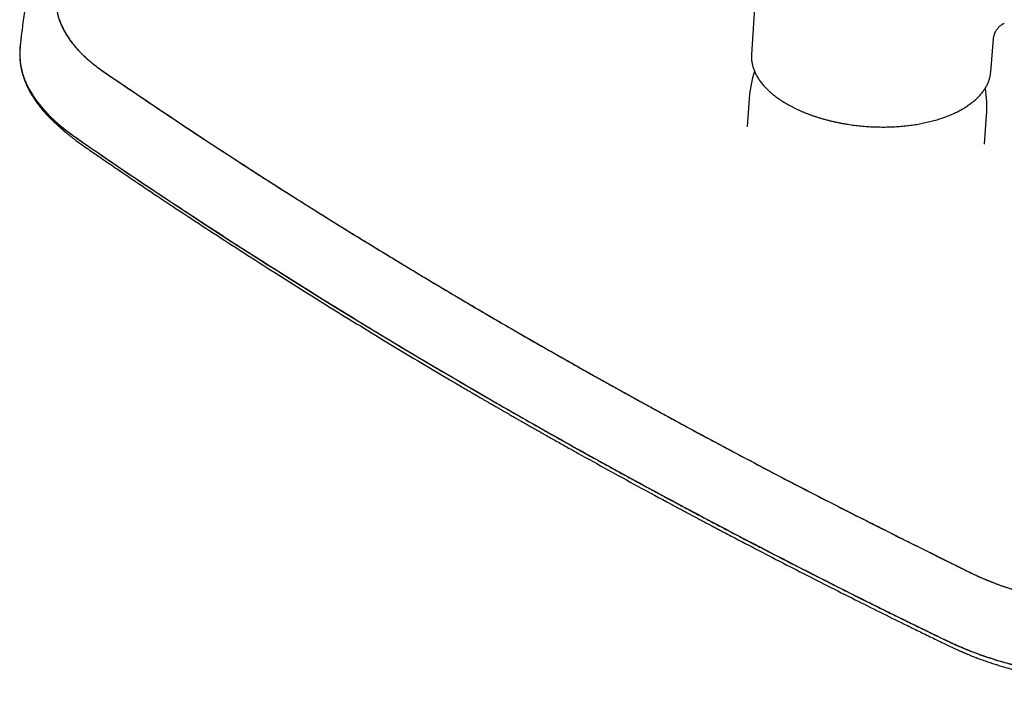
# Model space of a CAD drawing. Header units: millimetres. Extents: x 8 to 1937, y 12 to 2736.
# Tile 39 of 135: x 1323 to 1529, y 979 to 1118. Entities that reach past the tile are written whole.
import ezdxf

# ---------------------------------------------------------------- set-up
doc = ezdxf.new("R2010")
doc.units = ezdxf.units.MM

msp = doc.modelspace()

# ---------------------------------------------------------------- linework, layer by layer
at = {"color": 7, "linetype": 'Continuous', "lineweight": 30}
for p, q in [((1477.51, 1131.46), (1476.25, 1111.08)), ((1526.52, 1107.43), (1527.1, 1114.41)), ((1322.62, 1112.88), (1322.57, 1112.43)), ((1323.69, 1105.52), (1323.78, 1105.31)), ((1475.77, 1101.87), (1475.34, 1095.88)), ((1525.21, 1092.26), (1525.64, 1098.25)), ((1330.48, 1096.25), (1330.37, 1096.34)), ((1331.67, 1095.19), (1332.33, 1094.63)), ((1333.37, 1094.34), (1333.53, 1094.21)), ((1525.21, 1092.27), (1525.21, 1092.26))]:
    msp.add_line(p, q, dxfattribs=at)
at = {"color": 7, "linetype": 'Continuous', "lineweight": 30, "flags": 128}
for points in [[(1322.58, 1112.56), (1322.54, 1112.07), (1322.51, 1111.34), (1322.54, 1110.36), (1322.58, 1109.92), (1322.59, 1109.73), (1322.6, 1109.7), (1322.6, 1109.68), (1322.6, 1109.65), (1322.61, 1109.63), (1322.61, 1109.6), (1322.61, 1109.57), (1322.75, 1108.65), (1322.95, 1107.76), (1323.19, 1106.88), (1323.48, 1106.04), (1323.81, 1105.22), (1324.17, 1104.45), (1324.55, 1103.7), (1324.97, 1102.99), (1325.4, 1102.3), (1325.85, 1101.63), (1326.32, 1100.98), (1326.8, 1100.37), (1327.28, 1099.79), (1327.77, 1099.24), (1328.25, 1098.72), (1328.73, 1098.23), (1329.19, 1097.77), (1329.65, 1097.34), (1330.16, 1096.87), (1330.66, 1096.44), (1331.13, 1096.05), (1331.58, 1095.68), (1332, 1095.35), (1332.4, 1095.04), (1332.76, 1094.77), (1333.09, 1094.52), (1333.39, 1094.31), (1333.66, 1094.12), (1333.88, 1093.96), (1334.08, 1093.82), (1334.23, 1093.71), (1334.34, 1093.63), (1334.42, 1093.58), (1334.45, 1093.56), (1334.46, 1093.56), (1334.46, 1093.55), (1334.46, 1093.55), (1334.46, 1093.55), (1334.46, 1093.55), (1334.46, 1093.55), (1334.46, 1093.55), (1334.46, 1093.55), (1334.46, 1093.55), (1334.46, 1093.55), (1335.01, 1093.17), (1335.51, 1092.83), (1335.96, 1092.51), (1336.37, 1092.24), (1336.73, 1091.99), (1337.05, 1091.77), (1337.31, 1091.59), (1337.43, 1091.51), (1337.55, 1091.43), (1337.76, 1091.29), (1337.97, 1091.14), (1338.18, 1091), (1338.39, 1090.85), (1339.41, 1090.16), (1340.82, 1089.19), (1342.28, 1088.19), (1343.79, 1087.16), (1345.19, 1086.21), (1346.63, 1085.24), (1348.1, 1084.25), (1349.62, 1083.23), (1351.18, 1082.19), (1352.79, 1081.12), (1354.44, 1080.02), (1356.13, 1078.91), (1357.87, 1077.76), (1359.64, 1076.6), (1361.46, 1075.41), (1363.32, 1074.2), (1365.11, 1073.04), (1366.95, 1071.86), (1368.83, 1070.65), (1370.75, 1069.42), (1372.71, 1068.17), (1374.52, 1067.02), (1376.36, 1065.85), (1378.23, 1064.67), (1380.15, 1063.47), (1382.1, 1062.25), (1384.09, 1061.01), (1386.11, 1059.76), (1388.37, 1058.36), (1390.67, 1056.95), (1393.01, 1055.51), (1395.39, 1054.06), (1397.82, 1052.59), (1400.29, 1051.1), (1402.81, 1049.59), (1405.37, 1048.06), (1407.97, 1046.52), (1410.62, 1044.95), (1413.27, 1043.39), (1415.96, 1041.82), (1418.68, 1040.24), (1421.45, 1038.63)], [(1526.46, 1106.88), (1526.49, 1107.13), (1526.52, 1107.43)]]:
    msp.add_lwpolyline(points, dxfattribs=at)
at = {"color": 7, "linetype": 'Continuous', "lineweight": 30}
for centre, radius, start, end in [((1483.2, 1110.64), 6.96, 176.439, 180.978), ((1500.71, 1100.06), 25, 162.4922, 175.8483), ((1500.71, 1100.06), 25, 355.8483, 9.1617)]:
    msp.add_arc(centre, radius, start, end, dxfattribs=at)
for points, knots in [([(1377.23, 1158.24), (1376.48, 1157.88), (1374.99, 1157.17), (1372.81, 1156.09), (1370.7, 1155.03), (1368.66, 1153.97), (1366.69, 1152.93), (1364.78, 1151.91), (1362.98, 1150.93), (1361.28, 1150), (1359.69, 1149.11), (1358.15, 1148.23), (1356.66, 1147.37), (1355.22, 1146.53), (1354.18, 1145.91), (1353.49, 1145.5), (1353.15, 1145.29), (1352.77, 1145.06), (1352.38, 1144.82), (1351.62, 1144.36), (1350.56, 1143.7), (1349.2, 1142.86), (1347.86, 1142.02), (1346.49, 1141.14), (1345.09, 1140.23), (1343.75, 1139.34), (1342.46, 1138.47), (1341.22, 1137.61), (1340.16, 1136.87), (1339.28, 1136.23), (1338.58, 1135.72), (1338.11, 1135.37), (1337.85, 1135.17), (1337.77, 1135.11), (1337.69, 1135.05), (1337.61, 1134.99), (1337.53, 1134.93), (1337.14, 1134.64), (1336.46, 1134.1), (1335.54, 1133.31), (1334.7, 1132.52), (1333.94, 1131.73), (1333.33, 1131.03), (1332.85, 1130.41), (1332.47, 1129.89), (1332.12, 1129.35), (1331.79, 1128.8), (1331.48, 1128.22), (1331.15, 1127.54), (1330.83, 1126.75), (1330.54, 1125.86), (1330.32, 1124.96), (1330.17, 1124.06), (1330.09, 1123.16), (1330.09, 1122.26), (1330.15, 1121.36), (1330.28, 1120.45), (1330.47, 1119.54), (1330.73, 1118.63), (1331.07, 1117.71), (1331.46, 1116.8), (1331.93, 1115.9), (1332.37, 1115.16), (1332.76, 1114.57), (1333.06, 1114.13), (1333.38, 1113.7), (1333.72, 1113.26), (1334.08, 1112.83), (1334.45, 1112.4), (1334.83, 1111.98), (1335.32, 1111.47), (1335.91, 1110.88), (1336.64, 1110.21), (1337.32, 1109.62), (1337.94, 1109.11), (1338.48, 1108.69), (1338.85, 1108.41), (1339.06, 1108.26), (1339.11, 1108.22), (1339.16, 1108.18), (1339.21, 1108.14), (1339.26, 1108.11), (1339.31, 1108.07), (1339.36, 1108.03), (1339.45, 1107.97), (1339.59, 1107.87), (1339.79, 1107.73), (1340.04, 1107.56), (1340.33, 1107.36), (1340.67, 1107.13), (1341.03, 1106.88), (1341.41, 1106.62), (1341.8, 1106.36), (1342.22, 1106.07), (1342.65, 1105.78), (1343.1, 1105.48), (1343.42, 1105.26), (1343.63, 1105.11), (1343.72, 1105.05), (1343.82, 1104.99), (1343.91, 1104.92), (1344.01, 1104.86), (1344.1, 1104.79), (1344.2, 1104.73), (1345.87, 1103.6), (1349.14, 1101.39), (1354.03, 1098.12), (1358.98, 1094.82), (1364, 1091.51), (1369.26, 1088.09), (1374.75, 1084.55), (1378.81, 1081.97), (1381.22, 1080.45), (1381.95, 1079.99), (1382.68, 1079.53), (1383.41, 1079.07), (1384.13, 1078.63), (1384.81, 1078.2), (1385.81, 1077.57), (1387.17, 1076.72), (1389.1, 1075.53), (1391.24, 1074.2), (1393.6, 1072.75), (1396.01, 1071.28), (1398.48, 1069.77), (1400.99, 1068.25), (1403.56, 1066.69), (1406.18, 1065.11), (1408.9, 1063.48), (1411.72, 1061.8), (1414.64, 1060.06), (1417.62, 1058.3), (1420.67, 1056.52), (1423.77, 1054.7), (1425.87, 1053.49), (1426.93, 1052.88)], [0, 0, 0, 0, 0.01299, 0.025697, 0.03812, 0.050259, 0.062114, 0.073685, 0.084971, 0.095067, 0.104923, 0.11454, 0.123921, 0.133065, 0.141977, 0.143982, 0.146239, 0.148715, 0.151257, 0.153784, 0.16356, 0.172088, 0.180428, 0.190113, 0.199534, 0.208692, 0.217589, 0.226222, 0.234591, 0.239968, 0.24523, 0.249764, 0.250351, 0.250936, 0.25152, 0.252103, 0.252683, 0.253263, 0.260819, 0.268209, 0.275441, 0.282522, 0.289465, 0.293942, 0.298366, 0.302776, 0.307401, 0.312164, 0.316887, 0.324037, 0.331122, 0.338159, 0.345166, 0.352157, 0.359024, 0.365903, 0.372807, 0.379745, 0.386797, 0.393823, 0.400833, 0.407838, 0.41485, 0.418299, 0.421753, 0.425214, 0.428684, 0.432163, 0.435653, 0.439156, 0.442673, 0.448275, 0.453939, 0.459673, 0.463499, 0.46736, 0.470788, 0.471127, 0.471465, 0.471804, 0.472144, 0.472483, 0.472823, 0.473163, 0.473504, 0.474524, 0.475827, 0.477412, 0.479279, 0.48143, 0.483863, 0.486127, 0.48859, 0.491253, 0.494118, 0.496804, 0.499646, 0.500223, 0.500805, 0.501394, 0.501988, 0.502589, 0.503195, 0.503808, 0.504427, 0.534762, 0.565352, 0.596172, 0.627198, 0.658407, 0.692934, 0.727672, 0.732054, 0.73644, 0.74083, 0.745223, 0.74962, 0.75372, 0.75742, 0.767705, 0.77815, 0.791877, 0.805873, 0.820141, 0.834681, 0.849493, 0.864577, 0.879934, 0.895562, 0.912226, 0.929187, 0.946445, 0.964001, 0.981852, 1, 1, 1, 1]), ([(1377.23, 1158.24), (1376.06, 1157.68), (1373.72, 1156.56), (1370.28, 1154.83), (1366.89, 1153.07), (1363.56, 1151.28), (1360.27, 1149.46), (1357.05, 1147.61), (1354.12, 1145.88), (1351.47, 1144.27), (1349.09, 1142.78), (1346.75, 1141.28), (1344.73, 1139.95), (1343.02, 1138.79), (1341.59, 1137.83), (1340.18, 1136.85), (1338.79, 1135.87), (1337.56, 1134.96), (1336.5, 1134.14), (1335.6, 1133.39), (1334.76, 1132.62), (1333.99, 1131.83), (1333.29, 1131.02), (1332.67, 1130.2), (1332.12, 1129.36), (1331.63, 1128.52), (1331.21, 1127.66), (1330.85, 1126.78), (1330.56, 1125.89), (1330.34, 1124.99), (1330.18, 1124.08), (1330.11, 1123.16), (1330.1, 1122.25), (1330.16, 1121.34), (1330.28, 1120.43), (1330.48, 1119.51), (1330.74, 1118.6), (1331.08, 1117.68), (1331.49, 1116.76), (1331.97, 1115.84), (1332.51, 1114.94), (1333.11, 1114.06), (1333.78, 1113.19), (1334.49, 1112.34), (1335.27, 1111.51), (1336.11, 1110.68), (1337.01, 1109.87), (1337.97, 1109.08), (1338.98, 1108.31), (1340.14, 1107.47), (1341.46, 1106.57), (1342.91, 1105.6), (1345.72, 1103.71), (1349.85, 1100.88), (1355.42, 1097.17), (1361, 1093.47), (1366.64, 1089.79), (1372.31, 1086.12), (1378.02, 1082.47), (1383.78, 1078.84), (1389.67, 1075.16), (1395.69, 1071.45), (1401.85, 1067.7), (1408.05, 1063.97), (1414.3, 1060.25), (1420.59, 1056.55), (1424.81, 1054.1), (1426.93, 1052.88)], [0, 0, 0, 0, 0.02021, 0.040416, 0.060622, 0.080835, 0.10106, 0.121302, 0.14157, 0.157196, 0.172835, 0.188482, 0.204131, 0.213967, 0.223803, 0.23364, 0.243479, 0.253321, 0.260431, 0.267526, 0.27461, 0.281696, 0.288802, 0.295798, 0.302793, 0.30977, 0.316716, 0.323774, 0.330828, 0.337892, 0.344976, 0.352087, 0.359084, 0.366076, 0.373048, 0.379988, 0.387044, 0.394104, 0.40118, 0.408283, 0.415394, 0.422358, 0.429288, 0.436172, 0.443002, 0.449926, 0.456833, 0.463734, 0.47064, 0.477558, 0.486635, 0.495722, 0.504809, 0.539487, 0.574159, 0.608825, 0.643486, 0.678145, 0.712803, 0.747463, 0.782126, 0.818441, 0.854757, 0.891072, 0.927384, 0.963694, 1, 1, 1, 1]), ([(1323.55, 1120.05), (1323.45, 1119.43), (1323.26, 1118.22), (1323.01, 1116.39), (1322.82, 1114.9), (1322.71, 1113.86), (1322.64, 1113.19), (1322.6, 1112.8), (1322.58, 1112.56)], [0, 0, 0, 0, 0.24738, 0.489361, 0.730461, 0.84622, 0.901304, 1, 1, 1, 1]), ([(1527.1, 1114.41), (1527.12, 1114.53), (1527.14, 1114.75), (1527.2, 1115.04), (1527.27, 1115.27), (1527.32, 1115.42), (1527.36, 1115.53), (1527.39, 1115.59), (1527.43, 1115.68), (1527.47, 1115.78), (1527.55, 1115.94), (1527.66, 1116.13), (1527.79, 1116.34), (1527.92, 1116.51), (1528.05, 1116.67), (1528.22, 1116.86), (1528.41, 1117.04), (1528.6, 1117.2), (1528.74, 1117.3), (1528.82, 1117.36), (1528.88, 1117.4), (1528.99, 1117.47), (1529.15, 1117.56), (1529.29, 1117.63), (1529.36, 1117.67)], [0, 0, 0, 0, 0.083252, 0.154207, 0.212512, 0.251971, 0.283544, 0.310297, 0.33743, 0.365948, 0.39651, 0.466443, 0.525275, 0.565937, 0.614934, 0.672809, 0.738735, 0.797797, 0.842116, 0.853909, 0.869941, 0.892834, 0.939516, 1, 1, 1, 1]), ([(1322.55, 1112.23), (1322.55, 1112.22), (1322.54, 1112.14), (1322.53, 1111.99), (1322.52, 1111.75), (1322.51, 1111.5), (1322.51, 1111.24), (1322.51, 1110.92), (1322.52, 1110.53), (1322.55, 1110.1), (1322.58, 1109.73), (1322.61, 1109.42), (1322.65, 1109.16), (1322.68, 1108.94), (1322.71, 1108.74), (1322.74, 1108.55), (1322.78, 1108.35), (1322.82, 1108.16), (1322.86, 1107.96), (1322.91, 1107.75), (1322.96, 1107.52), (1323.03, 1107.25), (1323.1, 1106.99), (1323.18, 1106.75), (1323.25, 1106.53), (1323.32, 1106.31), (1323.38, 1106.12), (1323.44, 1105.96), (1323.48, 1105.84), (1323.52, 1105.75), (1323.54, 1105.67), (1323.57, 1105.6), (1323.61, 1105.51), (1323.65, 1105.41), (1323.71, 1105.26), (1323.79, 1105.05), (1323.9, 1104.79), (1324.05, 1104.46), (1324.24, 1104.08), (1324.45, 1103.65), (1324.67, 1103.24), (1324.9, 1102.84), (1325.13, 1102.46), (1325.34, 1102.11), (1325.53, 1101.83), (1325.67, 1101.61), (1325.79, 1101.44), (1325.89, 1101.3), (1325.98, 1101.17), (1326.07, 1101.04), (1326.18, 1100.89), (1326.32, 1100.7), (1326.49, 1100.48), (1326.7, 1100.2), (1326.95, 1099.89), (1327.25, 1099.53), (1327.57, 1099.15), (1327.92, 1098.76), (1328.27, 1098.38), (1328.66, 1097.97), (1329.09, 1097.54), (1329.55, 1097.1), (1329.97, 1096.7), (1330.25, 1096.45), (1330.37, 1096.34)], [0, 0, 0, 0, 0.001395, 0.013342, 0.027051, 0.042522, 0.059145, 0.075313, 0.103557, 0.13, 0.154651, 0.172148, 0.18772, 0.20128, 0.212847, 0.224052, 0.235981, 0.248633, 0.259169, 0.271351, 0.285463, 0.301507, 0.319487, 0.332313, 0.345973, 0.35965, 0.371362, 0.381017, 0.38861, 0.39414, 0.397884, 0.402164, 0.407501, 0.413896, 0.42135, 0.435208, 0.451689, 0.469257, 0.49639, 0.522811, 0.54852, 0.57352, 0.597412, 0.619248, 0.638992, 0.651356, 0.662259, 0.671296, 0.678556, 0.686602, 0.696626, 0.708625, 0.722595, 0.740979, 0.761945, 0.785495, 0.811592, 0.837967, 0.863333, 0.887693, 0.91955, 0.94951, 0.977573, 1, 1, 1, 1]), ([(1322.57, 1112.55), (1322.57, 1112.5), (1322.56, 1112.4), (1322.56, 1112.32), (1322.55, 1112.29)], [0, 0, 0, 0, 0.596267, 1, 1, 1, 1]), ([(1476.23, 1110.51), (1476.23, 1110.46), (1476.24, 1110.3), (1476.26, 1110.01), (1476.3, 1109.64), (1476.36, 1109.28), (1476.43, 1108.91), (1476.53, 1108.54), (1476.64, 1108.17), (1476.78, 1107.81), (1476.93, 1107.44), (1477.1, 1107.08), (1477.29, 1106.72), (1477.49, 1106.36), (1477.71, 1106), (1477.96, 1105.65), (1478.21, 1105.29), (1478.49, 1104.95), (1478.78, 1104.6), (1479.09, 1104.26), (1479.42, 1103.92), (1479.76, 1103.58), (1480.12, 1103.25), (1480.5, 1102.93), (1480.89, 1102.61), (1481.29, 1102.29), (1481.71, 1101.98), (1482.14, 1101.68), (1482.59, 1101.38), (1483.06, 1101.09), (1483.43, 1100.87), (1483.64, 1100.74), (1483.7, 1100.71)], [0, 0, 0, 0, 0.012348, 0.046808, 0.081284, 0.115786, 0.150321, 0.184893, 0.219508, 0.254167, 0.288872, 0.323622, 0.358416, 0.39325, 0.428121, 0.463027, 0.497962, 0.532922, 0.567905, 0.602905, 0.637919, 0.672945, 0.707979, 0.743019, 0.778063, 0.81311, 0.848156, 0.883201, 0.918245, 0.953285, 0.988323, 1, 1, 1, 1]), ([(1483.7, 1100.71), (1483.78, 1100.66), (1484.03, 1100.52), (1484.45, 1100.29), (1484.96, 1100.02), (1485.49, 1099.76), (1486.03, 1099.5), (1486.57, 1099.26), (1487.13, 1099.02), (1487.7, 1098.79), (1488.28, 1098.56), (1488.87, 1098.35), (1489.47, 1098.14), (1490.07, 1097.94), (1490.69, 1097.75), (1491.31, 1097.57), (1491.94, 1097.4), (1492.58, 1097.23), (1493.22, 1097.08), (1493.87, 1096.93), (1494.52, 1096.79), (1495.18, 1096.66), (1495.85, 1096.54), (1496.52, 1096.43), (1497.19, 1096.33), (1497.86, 1096.24), (1498.54, 1096.16), (1499.22, 1096.09), (1499.9, 1096.03), (1500.59, 1095.98), (1501.27, 1095.93), (1501.95, 1095.9), (1502.64, 1095.88), (1503.32, 1095.87), (1504, 1095.86), (1504.68, 1095.87), (1505.35, 1095.89), (1506.03, 1095.91), (1506.7, 1095.95), (1507.36, 1096), (1508.02, 1096.05), (1508.68, 1096.12), (1509.33, 1096.19), (1509.98, 1096.28), (1510.62, 1096.37), (1511.25, 1096.48), (1511.87, 1096.59), (1512.49, 1096.72), (1513.1, 1096.85), (1513.7, 1096.99), (1514.29, 1097.14), (1514.88, 1097.3), (1515.45, 1097.47), (1516.01, 1097.65), (1516.56, 1097.83), (1517.1, 1098.03), (1517.63, 1098.23), (1518.15, 1098.44), (1518.65, 1098.66), (1519.15, 1098.89), (1519.62, 1099.13), (1520.09, 1099.37), (1520.54, 1099.62), (1520.98, 1099.88), (1521.4, 1100.14), (1521.81, 1100.42), (1522.2, 1100.7), (1522.58, 1100.98), (1522.95, 1101.27), (1523.29, 1101.57), (1523.62, 1101.88), (1523.94, 1102.19), (1524.23, 1102.5), (1524.51, 1102.82), (1524.77, 1103.15), (1525.02, 1103.48), (1525.25, 1103.81), (1525.46, 1104.15), (1525.65, 1104.49), (1525.82, 1104.84), (1525.98, 1105.19), (1526.11, 1105.54), (1526.23, 1105.89), (1526.33, 1106.25), (1526.4, 1106.57), (1526.44, 1106.78), (1526.45, 1106.86)], [0, 0, 0, 0, 0.006339, 0.01838, 0.030421, 0.04246, 0.054497, 0.066533, 0.078567, 0.0906, 0.102632, 0.114662, 0.126691, 0.138718, 0.150745, 0.16277, 0.174795, 0.186818, 0.198841, 0.210863, 0.222884, 0.234904, 0.246924, 0.258943, 0.270962, 0.28298, 0.294999, 0.307016, 0.319034, 0.331052, 0.34307, 0.355088, 0.367106, 0.379124, 0.391142, 0.403161, 0.41518, 0.4272, 0.43922, 0.45124, 0.463262, 0.475284, 0.487307, 0.499331, 0.511357, 0.523383, 0.53541, 0.547439, 0.559468, 0.5715, 0.583532, 0.595566, 0.607602, 0.619639, 0.631678, 0.643719, 0.655761, 0.667805, 0.67985, 0.691897, 0.703945, 0.715994, 0.728044, 0.740095, 0.752146, 0.764197, 0.776247, 0.788295, 0.800341, 0.812383, 0.824421, 0.836453, 0.848479, 0.860496, 0.872503, 0.884499, 0.896483, 0.908453, 0.920408, 0.932347, 0.944271, 0.956179, 0.968071, 0.979949, 0.991815, 1, 1, 1, 1]), ([(1326.28, 1101.06), (1326.31, 1101.03), (1326.55, 1100.69), (1327.08, 1100.05), (1327.86, 1099.15), (1328.71, 1098.26), (1329.62, 1097.38), (1330.59, 1096.52), (1331.61, 1095.67), (1332.67, 1094.85), (1333.77, 1094.04), (1335.95, 1092.51), (1339.24, 1090.28), (1343.54, 1087.32), (1347.9, 1084.4), (1352.27, 1081.48), (1356.68, 1078.58), (1361.37, 1075.51), (1366.35, 1072.28), (1371.63, 1068.89), (1376.95, 1065.52), (1382.63, 1061.94), (1388.7, 1058.18), (1395.16, 1054.22), (1401.66, 1050.29), (1408.22, 1046.38), (1414.81, 1042.49), (1419.24, 1039.92), (1421.45, 1038.63)], [0, 0, 0, 0, 0.001305, 0.013826, 0.026355, 0.038911, 0.051509, 0.064157, 0.076589, 0.089009, 0.101392, 0.113707, 0.160043, 0.206371, 0.252715, 0.299046, 0.345378, 0.391714, 0.446322, 0.500927, 0.555527, 0.61012, 0.675103, 0.740082, 0.805058, 0.870035, 0.935015, 1, 1, 1, 1]), ([(1330.47, 1096.25), (1330.65, 1096.09), (1331.05, 1095.74), (1331.45, 1095.39), (1331.67, 1095.19)], [0, 0, 0, 0, 0.434781, 1, 1, 1, 1]), ([(1332.34, 1094.62), (1332.46, 1094.52), (1332.74, 1094.29), (1333.18, 1093.93), (1333.66, 1093.56), (1334.1, 1093.22), (1334.69, 1092.78), (1335.45, 1092.24), (1336.44, 1091.54), (1337.48, 1090.83), (1338.58, 1090.08), (1340.28, 1088.91), (1342.59, 1087.33), (1346.28, 1084.81), (1350.77, 1081.79), (1356.41, 1078.05), (1362.43, 1074.1), (1368.84, 1069.95), (1375.2, 1065.88), (1381.51, 1061.89), (1387.76, 1057.98), (1394.07, 1054.09), (1400.16, 1050.39), (1406.05, 1046.85), (1410.24, 1044.36), (1412.97, 1042.75), (1414.22, 1042.02), (1415.46, 1041.29), (1416.38, 1040.75), (1416.99, 1040.4), (1417.29, 1040.22), (1417.6, 1040.04), (1417.94, 1039.84), (1418.32, 1039.62), (1418.74, 1039.37), (1419.22, 1039.1), (1419.76, 1038.78), (1420.36, 1038.43), (1421.01, 1038.05), (1421.72, 1037.65), (1422.2, 1037.37), (1422.45, 1037.22)], [0, 0, 0, 0, 0.004587, 0.011038, 0.016987, 0.022432, 0.027384, 0.038562, 0.049495, 0.062191, 0.07481, 0.087423, 0.12122, 0.155036, 0.21541, 0.275781, 0.347655, 0.419527, 0.4914, 0.560005, 0.62861, 0.697216, 0.765821, 0.826194, 0.886567, 0.899849, 0.913131, 0.926348, 0.939242, 0.94243, 0.945595, 0.948795, 0.952367, 0.956368, 0.960796, 0.965651, 0.971486, 0.977838, 0.984708, 0.992095, 1, 1, 1, 1]), ([(1426.93, 1052.88), (1427.89, 1052.32), (1429.8, 1051.22), (1432.66, 1049.59), (1435.48, 1047.99), (1438.27, 1046.41), (1441.02, 1044.86), (1443.68, 1043.37), (1446.26, 1041.93), (1448.76, 1040.55), (1451.22, 1039.19), (1453.64, 1037.85), (1456.03, 1036.54), (1458.39, 1035.25), (1460.71, 1033.99), (1463, 1032.74), (1465.25, 1031.53), (1466.97, 1030.6), (1468.17, 1029.95), (1468.85, 1029.59), (1469.54, 1029.22), (1470.22, 1028.86), (1470.91, 1028.49), (1471.65, 1028.09), (1473.63, 1027.04), (1477.27, 1025.11), (1482.55, 1022.34), (1488.27, 1019.38), (1493.98, 1016.45), (1499.46, 1013.67), (1504.71, 1011.03), (1509.51, 1008.63), (1513.28, 1006.76), (1515.67, 1005.58), (1516.71, 1005.06), (1517.14, 1004.85), (1517.29, 1004.77), (1517.34, 1004.75), (1517.39, 1004.73), (1517.44, 1004.7), (1517.49, 1004.68), (1517.78, 1004.53), (1518.3, 1004.27), (1519.04, 1003.91), (1519.72, 1003.58), (1520.34, 1003.27), (1520.91, 1002.99), (1521.42, 1002.73), (1521.87, 1002.51), (1522.26, 1002.32), (1522.61, 1002.15), (1522.91, 1002.01), (1523.16, 1001.89), (1523.33, 1001.81), (1523.46, 1001.75), (1523.58, 1001.69), (1523.74, 1001.62), (1523.9, 1001.54), (1524.06, 1001.47), (1524.23, 1001.4), (1524.39, 1001.33), (1524.83, 1001.13), (1525.43, 1000.88), (1526.17, 1000.57), (1526.77, 1000.33), (1527.37, 1000.1), (1527.98, 999.87), (1528.58, 999.65), (1529.2, 999.43), (1530.12, 999.12), (1531.37, 998.71), (1532.97, 998.24), (1534.58, 997.81), (1536.22, 997.41), (1537.86, 997.05), (1539.51, 996.73), (1541.17, 996.44), (1542.85, 996.18), (1544.55, 995.96), (1546.27, 995.77), (1548, 995.61), (1549.73, 995.49), (1551.46, 995.41), (1553.18, 995.37), (1554.89, 995.36), (1556.59, 995.39), (1558.29, 995.45), (1559.9, 995.55), (1561.42, 995.67), (1562.8, 995.81), (1564.15, 995.97), (1565.47, 996.16), (1566.79, 996.38), (1568.05, 996.61), (1569.26, 996.86), (1570.42, 997.11), (1571.7, 997.42), (1572.64, 997.67), (1573.26, 997.84), (1573.43, 997.89), (1573.6, 997.94), (1573.77, 997.99), (1573.94, 998.04), (1574.11, 998.09), (1574.58, 998.22), (1575.34, 998.45), (1576.43, 998.78), (1577.56, 999.14), (1578.73, 999.52), (1579.95, 999.91), (1581.22, 1000.33), (1582.55, 1000.78), (1583.93, 1001.25), (1585.37, 1001.74), (1586.58, 1002.16), (1587.54, 1002.5), (1588.23, 1002.74), (1588.9, 1002.98), (1589.55, 1003.21), (1590.65, 1003.6), (1592.21, 1004.16), (1594.22, 1004.9), (1596.22, 1005.64), (1598.2, 1006.4), (1600.13, 1007.14), (1601.91, 1007.84), (1603.56, 1008.5), (1605.08, 1009.12), (1606.58, 1009.74), (1608.09, 1010.36), (1609.63, 1011.02), (1611.21, 1011.69), (1612.89, 1012.42), (1614.66, 1013.2), (1616.53, 1014.04), (1618.44, 1014.91), (1620.39, 1015.81), (1621.69, 1016.43), (1622.36, 1016.74)], [0, 0, 0, 0, 0.016468, 0.032692, 0.048672, 0.064408, 0.0799, 0.095148, 0.1093, 0.123233, 0.136949, 0.150447, 0.163726, 0.176786, 0.189628, 0.202252, 0.21466, 0.226851, 0.230638, 0.234403, 0.238148, 0.241871, 0.245573, 0.249557, 0.253954, 0.278076, 0.30907, 0.339895, 0.370554, 0.401035, 0.427696, 0.454189, 0.477351, 0.487494, 0.491947, 0.493904, 0.49416, 0.494417, 0.494673, 0.494929, 0.495185, 0.495441, 0.499585, 0.503444, 0.507019, 0.510309, 0.513315, 0.516038, 0.51834, 0.520393, 0.522194, 0.523746, 0.525048, 0.5261, 0.526392, 0.527137, 0.527959, 0.52878, 0.529599, 0.530416, 0.531232, 0.532046, 0.537129, 0.54005, 0.542953, 0.545839, 0.548709, 0.551563, 0.554404, 0.55723, 0.564372, 0.571463, 0.578515, 0.585541, 0.592551, 0.599433, 0.60632, 0.613224, 0.620155, 0.62721, 0.634233, 0.641235, 0.648229, 0.655229, 0.662124, 0.669052, 0.676032, 0.683079, 0.689119, 0.694966, 0.700597, 0.706285, 0.712047, 0.717887, 0.723095, 0.728372, 0.73372, 0.740896, 0.74171, 0.742526, 0.743343, 0.744163, 0.744984, 0.745806, 0.746631, 0.751676, 0.756977, 0.762534, 0.768349, 0.77442, 0.780747, 0.787328, 0.79435, 0.801639, 0.809202, 0.81279, 0.81629, 0.819701, 0.823025, 0.826248, 0.836616, 0.847, 0.857402, 0.867824, 0.878028, 0.887862, 0.896189, 0.904356, 0.912261, 0.920418, 0.928826, 0.937477, 0.946382, 0.956477, 0.966886, 0.97761, 0.988648, 1, 1, 1, 1]), ([(1426.93, 1052.88), (1429.25, 1051.55), (1433.88, 1048.88), (1440.89, 1044.91), (1447.96, 1040.96), (1455.07, 1037.04), (1462.23, 1033.14), (1469.45, 1029.26), (1476.5, 1025.52), (1483.4, 1021.9), (1490.14, 1018.41), (1496.91, 1014.95), (1503.73, 1011.51), (1510.58, 1008.07), (1515.63, 1005.6), (1518.8, 1004.02), (1520.12, 1003.37), (1521.43, 1002.72), (1522.76, 1002.07), (1524.1, 1001.45), (1525.47, 1000.85), (1526.86, 1000.29), (1528.29, 999.75), (1529.77, 999.23), (1531.29, 998.74), (1532.86, 998.28), (1534.48, 997.84), (1536.12, 997.44), (1537.78, 997.07), (1539.45, 996.74), (1541.13, 996.44), (1542.81, 996.19), (1544.52, 995.96), (1546.24, 995.77), (1547.99, 995.61), (1549.75, 995.49), (1551.51, 995.41), (1553.25, 995.37), (1554.98, 995.36), (1556.68, 995.39), (1558.36, 995.46), (1560.05, 995.56), (1561.73, 995.7), (1563.42, 995.88), (1565.08, 996.09), (1566.72, 996.35), (1568.21, 996.61), (1569.56, 996.89), (1570.77, 997.18), (1571.96, 997.48), (1573.14, 997.8), (1574.7, 998.25), (1576.63, 998.85), (1578.93, 999.59), (1581.21, 1000.34), (1583.48, 1001.1), (1585.73, 1001.87), (1587.98, 1002.65), (1590.83, 1003.66), (1594.26, 1004.91), (1598.26, 1006.41), (1602.05, 1007.89), (1605.66, 1009.35), (1609.09, 1010.78), (1612.47, 1012.23), (1615.81, 1013.71), (1619.11, 1015.21), (1621.27, 1016.23), (1622.36, 1016.74)], [0, 0, 0, 0, 0.039606, 0.079218, 0.118832, 0.158449, 0.198066, 0.237681, 0.277294, 0.313603, 0.349911, 0.386223, 0.422539, 0.458862, 0.49519, 0.502129, 0.509069, 0.516007, 0.522936, 0.529853, 0.536635, 0.543413, 0.550197, 0.556997, 0.563952, 0.570963, 0.578021, 0.585113, 0.592225, 0.599199, 0.606148, 0.613081, 0.620011, 0.627078, 0.634177, 0.641297, 0.648421, 0.65553, 0.662487, 0.669423, 0.676352, 0.683283, 0.690356, 0.697461, 0.704583, 0.711705, 0.71881, 0.724378, 0.729943, 0.735513, 0.741092, 0.746679, 0.758067, 0.76945, 0.780831, 0.792211, 0.803592, 0.814973, 0.826353, 0.847202, 0.868027, 0.888822, 0.907369, 0.925904, 0.94443, 0.962952, 0.981474, 1, 1, 1, 1]), ([(1421.45, 1038.63), (1423.88, 1037.24), (1428.75, 1034.45), (1436.1, 1030.3), (1443.5, 1026.18), (1450.96, 1022.08), (1458.47, 1018.02), (1466.03, 1013.98), (1472.86, 1010.4), (1478.92, 1007.24), (1484.21, 1004.51), (1489.53, 1001.79), (1494.86, 999.08), (1500.23, 996.4), (1505.61, 993.72), (1511.04, 991.08), (1515.09, 989.08), (1517.86, 987.77), (1519.3, 987.11), (1520.79, 986.48), (1522.3, 985.86), (1523.85, 985.28), (1525.42, 984.73), (1527, 984.21), (1528.61, 983.71), (1530.26, 983.25), (1531.94, 982.81), (1533.65, 982.4), (1535.4, 982.02), (1537.16, 981.67), (1538.93, 981.36), (1540.71, 981.09), (1542.47, 980.85), (1544.24, 980.64), (1546.03, 980.47), (1547.83, 980.33), (1549.65, 980.22), (1551.47, 980.15), (1553.3, 980.12), (1555.11, 980.12), (1556.9, 980.16), (1558.66, 980.23), (1560.41, 980.33), (1562.15, 980.47), (1563.88, 980.65), (1565.61, 980.85), (1567.32, 981.09), (1569.01, 981.37), (1570.67, 981.68), (1572.29, 982.03), (1573.85, 982.4), (1575.39, 982.8), (1577.1, 983.28), (1578.99, 983.85), (1581.06, 984.49), (1583.11, 985.15), (1585.14, 985.82), (1587.16, 986.5), (1589.18, 987.18), (1591.19, 987.87), (1593.56, 988.7), (1596.3, 989.69), (1599.38, 990.83), (1602.44, 991.99), (1605.65, 993.25), (1609.03, 994.6), (1612.55, 996.05), (1616.03, 997.54), (1619.47, 999.05), (1622.86, 1000.59), (1625.09, 1001.64), (1626.2, 1002.17)], [0, 0, 0, 0, 0.039833, 0.079663, 0.119491, 0.159319, 0.19915, 0.238985, 0.278826, 0.30622, 0.333616, 0.361012, 0.388407, 0.415801, 0.443201, 0.470597, 0.497992, 0.505037, 0.512122, 0.519228, 0.526341, 0.533446, 0.540396, 0.547324, 0.554239, 0.561148, 0.568192, 0.575255, 0.582336, 0.589434, 0.596544, 0.603504, 0.610438, 0.617355, 0.624266, 0.631305, 0.638358, 0.64543, 0.652523, 0.659639, 0.666609, 0.67355, 0.680472, 0.687382, 0.694414, 0.701456, 0.708518, 0.715611, 0.722747, 0.729748, 0.736718, 0.743662, 0.750581, 0.760406, 0.770208, 0.779993, 0.789762, 0.799528, 0.809297, 0.819072, 0.828848, 0.844209, 0.859566, 0.874923, 0.890279, 0.908563, 0.926849, 0.945136, 0.963425, 0.981713, 1, 1, 1, 1]), ([(1421.45, 1038.63), (1422.54, 1038), (1424.7, 1036.76), (1427.94, 1034.91), (1431.14, 1033.09), (1434.29, 1031.31), (1437.4, 1029.56), (1440.48, 1027.84), (1443.43, 1026.21), (1446.25, 1024.65), (1448.95, 1023.16), (1451.62, 1021.71), (1454.25, 1020.28), (1456.84, 1018.87), (1459.4, 1017.5), (1461.92, 1016.14), (1464.41, 1014.82), (1466.85, 1013.52), (1469.25, 1012.25), (1471.6, 1011.01), (1473.88, 1009.82), (1476.08, 1008.67), (1478.21, 1007.57), (1480.29, 1006.49), (1482.33, 1005.44), (1484.38, 1004.38), (1486.43, 1003.34), (1488.48, 1002.29), (1490.49, 1001.27), (1492.46, 1000.28), (1494.38, 999.3), (1496.24, 998.37), (1498.01, 997.49), (1499.71, 996.64), (1501.36, 995.82), (1502.98, 995.02), (1504.56, 994.23), (1506.11, 993.47), (1507.62, 992.74), (1509.09, 992.02), (1510.52, 991.32), (1511.96, 990.62), (1513.4, 989.93), (1514.77, 989.25), (1515.82, 988.74), (1516.42, 988.45), (1516.63, 988.35), (1516.68, 988.33), (1516.73, 988.3), (1516.79, 988.28), (1516.84, 988.25), (1516.89, 988.23), (1516.94, 988.2), (1516.98, 988.19), (1517.02, 988.17), (1517.06, 988.14), (1517.15, 988.1), (1517.29, 988.04), (1517.48, 987.95), (1517.71, 987.84), (1518, 987.7), (1518.33, 987.55), (1518.71, 987.37), (1519.15, 987.17), (1519.63, 986.96), (1520.17, 986.72), (1520.76, 986.47), (1521.41, 986.2), (1522.12, 985.91), (1522.89, 985.61), (1523.69, 985.32), (1524.52, 985.02), (1525.36, 984.72), (1526.26, 984.42), (1527.22, 984.12), (1528.22, 983.81), (1529.27, 983.5), (1530.37, 983.2), (1531.52, 982.9), (1532.74, 982.6), (1534.03, 982.31), (1535.38, 982.02), (1536.78, 981.74), (1538.25, 981.47), (1539.63, 981.25), (1540.92, 981.06), (1542.11, 980.89), (1543.45, 980.73), (1544.65, 980.6), (1545.48, 980.52), (1545.79, 980.49), (1545.89, 980.49), (1545.99, 980.48), (1546.09, 980.47), (1546.18, 980.46), (1546.79, 980.41), (1547.9, 980.33), (1549.5, 980.23), (1551.08, 980.17), (1552.62, 980.13), (1554.14, 980.12), (1555.57, 980.13), (1556.9, 980.16), (1558.16, 980.21), (1559.12, 980.26), (1559.79, 980.3), (1560.2, 980.32), (1560.6, 980.35), (1560.99, 980.38), (1561.39, 980.41), (1561.78, 980.45), (1562.63, 980.52), (1563.94, 980.65), (1565.68, 980.86), (1567.4, 981.11), (1569.07, 981.38), (1570.56, 981.66), (1571.88, 981.94), (1573.03, 982.2), (1573.91, 982.42), (1574.53, 982.58), (1574.9, 982.68), (1575.27, 982.78), (1575.64, 982.88), (1576.01, 982.98), (1576.37, 983.08), (1577.32, 983.35), (1578.82, 983.79), (1580.86, 984.43), (1582.87, 985.08), (1584.85, 985.73), (1587.01, 986.45), (1589.34, 987.24), (1591.83, 988.1), (1594.34, 988.98), (1596.86, 989.89), (1599.4, 990.83), (1601.89, 991.77), (1604.33, 992.72), (1606.72, 993.66), (1609.07, 994.61), (1611.38, 995.56), (1613.65, 996.52), (1615.87, 997.47), (1618.03, 998.41), (1620.14, 999.35), (1622.19, 1000.29), (1624.21, 1001.22), (1625.54, 1001.85), (1626.2, 1002.17)], [0, 0, 0, 0, 0.017881, 0.035494, 0.052892, 0.069985, 0.086774, 0.103331, 0.119628, 0.134286, 0.148693, 0.162882, 0.176854, 0.190598, 0.204119, 0.21743, 0.230519, 0.243342, 0.255877, 0.268176, 0.280295, 0.291549, 0.302592, 0.313398, 0.323973, 0.334338, 0.345114, 0.355671, 0.366011, 0.376132, 0.386022, 0.39567, 0.404539, 0.413195, 0.421642, 0.429885, 0.437927, 0.445769, 0.453411, 0.460853, 0.468093, 0.475126, 0.482619, 0.489855, 0.496008, 0.498652, 0.49891, 0.499167, 0.499424, 0.499681, 0.499937, 0.500193, 0.500448, 0.500703, 0.500791, 0.501033, 0.501407, 0.502112, 0.503052, 0.504228, 0.505638, 0.507284, 0.509165, 0.511282, 0.513634, 0.516222, 0.519047, 0.522109, 0.525408, 0.528945, 0.532718, 0.5363, 0.540073, 0.544035, 0.548187, 0.552528, 0.556977, 0.561609, 0.566426, 0.571428, 0.576712, 0.582189, 0.587858, 0.593717, 0.599763, 0.604314, 0.608964, 0.613711, 0.620128, 0.623007, 0.623387, 0.623767, 0.624148, 0.624529, 0.624911, 0.625293, 0.631613, 0.63783, 0.643943, 0.649953, 0.655856, 0.661652, 0.666663, 0.671589, 0.676433, 0.678045, 0.679648, 0.681242, 0.682827, 0.684402, 0.685968, 0.687526, 0.694684, 0.701802, 0.708879, 0.715909, 0.722892, 0.727982, 0.733045, 0.738085, 0.739777, 0.741467, 0.743154, 0.744838, 0.74652, 0.748199, 0.749875, 0.759608, 0.769265, 0.778854, 0.788377, 0.797836, 0.810118, 0.822268, 0.834288, 0.847047, 0.859701, 0.872221, 0.884563, 0.896739, 0.908807, 0.920806, 0.932689, 0.944393, 0.955908, 0.967083, 0.978168, 0.989152, 1, 1, 1, 1]), ([(1422.45, 1037.22), (1422.68, 1037.09), (1423.13, 1036.83), (1423.79, 1036.45), (1424.4, 1036.1), (1424.97, 1035.78), (1425.49, 1035.48), (1425.97, 1035.2), (1426.4, 1034.95), (1426.79, 1034.73), (1427.16, 1034.52), (1427.51, 1034.32), (1427.85, 1034.12), (1428.18, 1033.93), (1428.5, 1033.75), (1428.81, 1033.58), (1429.16, 1033.38), (1429.57, 1033.14), (1430.05, 1032.87), (1430.57, 1032.57), (1431.13, 1032.26), (1431.72, 1031.93), (1432.31, 1031.59), (1433.1, 1031.14), (1434.08, 1030.59), (1435.25, 1029.93), (1436.4, 1029.29), (1437.55, 1028.64), (1438.7, 1028), (1441.54, 1026.42), (1446.07, 1023.91), (1452.57, 1020.35), (1457.36, 1017.77), (1460.41, 1016.13), (1461.47, 1015.56), (1462.4, 1015.07), (1463.2, 1014.64), (1463.86, 1014.29), (1464.5, 1013.95), (1465.07, 1013.64), (1465.57, 1013.38), (1466.02, 1013.14), (1466.46, 1012.91), (1466.92, 1012.66), (1467.41, 1012.41), (1468.03, 1012.08), (1468.77, 1011.69), (1469.62, 1011.24), (1470.69, 1010.68), (1471.98, 1010), (1473.47, 1009.22), (1476.36, 1007.71), (1480.68, 1005.47), (1486.43, 1002.51), (1492.22, 999.56), (1497.8, 996.75), (1503.17, 994.07), (1507.06, 992.14), (1509.7, 990.86), (1511.05, 990.2), (1512.41, 989.54), (1513.78, 988.87), (1515.16, 988.19), (1516.48, 987.56), (1517.73, 986.96), (1518.62, 986.54), (1519.23, 986.26), (1519.55, 986.11), (1519.84, 985.98), (1520.09, 985.87), (1520.3, 985.78), (1520.47, 985.7), (1520.6, 985.65), (1520.72, 985.59), (1520.86, 985.54), (1521.03, 985.46), (1521.23, 985.38), (1521.46, 985.28), (1521.86, 985.11), (1522.43, 984.88), (1523.27, 984.55), (1524.23, 984.18), (1525.3, 983.8), (1526.37, 983.43), (1527.41, 983.09), (1528.45, 982.77), (1529.67, 982.41), (1531.1, 982.01), (1532.73, 981.59), (1534.38, 981.21), (1536.05, 980.85), (1537.72, 980.53), (1539.4, 980.24), (1541.07, 979.98), (1542.76, 979.76), (1544.47, 979.57), (1546.2, 979.4), (1547.95, 979.27), (1549.7, 979.18), (1551.44, 979.12), (1553.16, 979.09), (1554.87, 979.09), (1556.56, 979.13), (1558.25, 979.2), (1559.72, 979.29), (1560.98, 979.39), (1562.03, 979.48), (1563.08, 979.59), (1564.13, 979.71), (1565.16, 979.84), (1566.19, 979.98), (1567.23, 980.14), (1568.13, 980.29), (1568.91, 980.43), (1569.56, 980.56), (1570.21, 980.69), (1570.86, 980.83), (1571.47, 980.97), (1571.98, 981.08), (1572.39, 981.18), (1572.71, 981.26), (1573.01, 981.34), (1573.28, 981.41), (1573.51, 981.47), (1573.73, 981.52), (1573.97, 981.59), (1574.25, 981.66), (1574.58, 981.75), (1574.96, 981.86), (1575.37, 981.97), (1575.8, 982.09), (1576.22, 982.21), (1576.86, 982.4), (1577.71, 982.66), (1579.02, 983.06), (1580.55, 983.54), (1582.76, 984.26), (1585.4, 985.13), (1588.67, 986.23), (1592.11, 987.43), (1595.69, 988.72), (1599.19, 990.02), (1602.59, 991.33), (1605.91, 992.64), (1608.83, 993.82), (1610.63, 994.57), (1611.34, 994.87)], [0, 0, 0, 0, 0.0041536, 0.0080512, 0.0116929, 0.0150788, 0.0182087, 0.0210337, 0.0236119, 0.0259432, 0.0280278, 0.0301932, 0.0322061, 0.0341598, 0.0360544, 0.0378899, 0.0396663, 0.0423182, 0.0451587, 0.0482335, 0.0515428, 0.055074, 0.058616, 0.0620931, 0.0691285, 0.0759341, 0.0827182, 0.0895022, 0.0962862, 0.1030703, 0.1394133, 0.1757565, 0.2164609, 0.2224309, 0.2284633, 0.2347073, 0.238489, 0.242341, 0.2460379, 0.2494612, 0.2521513, 0.2546445, 0.2571103, 0.2597426, 0.2625415, 0.2655072, 0.2703628, 0.2752185, 0.2800675, 0.2886831, 0.2971702, 0.3055536, 0.3380027, 0.3704518, 0.4029013, 0.4353505, 0.463905, 0.4924631, 0.4999433, 0.5074222, 0.514898, 0.5223848, 0.5300261, 0.5378652, 0.5441215, 0.550581, 0.5523046, 0.554034, 0.5556062, 0.5569549, 0.5580801, 0.5589822, 0.559578, 0.5601311, 0.5608507, 0.5617402, 0.5627995, 0.5640258, 0.5653195, 0.5689652, 0.5727398, 0.5780512, 0.5833653, 0.5885089, 0.5934846, 0.5983242, 0.6031571, 0.6105594, 0.6179717, 0.6253579, 0.6327258, 0.6400843, 0.6473107, 0.6545365, 0.6617651, 0.669005, 0.6763964, 0.6838069, 0.6911972, 0.6985689, 0.7059303, 0.7131582, 0.7203865, 0.7276155, 0.7348525, 0.7394651, 0.7440855, 0.748715, 0.7533448, 0.7579695, 0.7625884, 0.7672414, 0.7720931, 0.7750397, 0.7780603, 0.7811545, 0.7842831, 0.7872165, 0.7899185, 0.7916082, 0.7931933, 0.7946714, 0.7959872, 0.7971188, 0.7980984, 0.7992405, 0.8006492, 0.8023082, 0.8042177, 0.8063529, 0.8085038, 0.8106229, 0.8127102, 0.818286, 0.8236244, 0.832915, 0.8420515, 0.8582762, 0.8744989, 0.8938167, 0.9131323, 0.9324476, 0.9508862, 0.9693243, 0.9877614, 1, 1, 1, 1])]:
    msp.add_open_spline(points, degree=3, knots=knots, dxfattribs=at)

doc.saveas('drawing.dxf')
